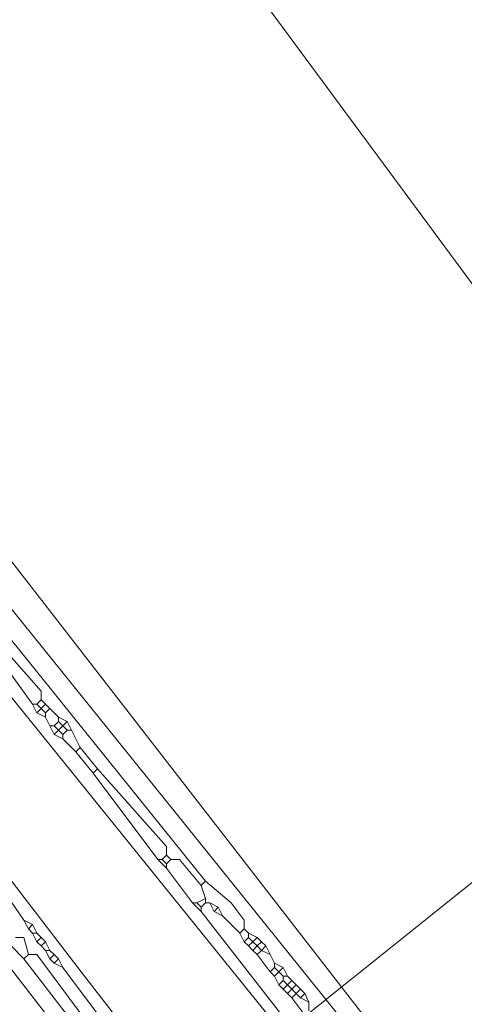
# Model space of a CAD drawing. Header units: metres. Extents: x 92810 to 93633, y 464687 to 465459.
# Tile 227 of 256: x 93218.04 to 93225.39, y 465317.07 to 465333.36. Entities that reach past the tile are written whole.
import ezdxf
from ezdxf.lldxf.tags import DXFTag

# ---------------------------------------------------------------- set-up
doc = ezdxf.new("R2010")
doc.units = ezdxf.units.M
for name, color, linetype, lineweight, transparency in [('B-OI-KL-DATA_KPN-G', 90, 'SI_B_DATA_KPN', 18, 0.4), ('B-OI-KL-ET_HS_LIANDER-G', 10, 'SI_B_ET_HS_LIANDON', 18, 0.4), ('B-OI-KL-GAS_LD_LIANDER-G', 30, 'SI_B_GAS_LD_LIANDER', 18, 0.4), ('B-WE-KL-DATA-G', 90, 'KL-DATA-N', 18, 0.4)]:
    doc.layers.add(name, color=color, linetype=linetype, lineweight=lineweight, transparency=transparency)
doc.styles.get("Standard").update_dxf_attribs({"font": 'isocp.shx'})
tags = doc.linetypes.add('KL-DATA-N', pattern='A,4,-1,[101,NLCS.SHX,S=0.5,R=0,X=0,Y=0],-1,4,-1,["D",Standard,S=1,R=0,X=-0.25,Y=-0.5],-1.5', length=12.5).pattern_tags.tags
tags[18] = DXFTag(74, 10)
doc.linetypes.add('SI_B_DATA_KPN', pattern='A,5,-2,["KPN",Standard,S=1.5,R=0,X=-0.51,Y=-0.75],-8', length=15)
doc.linetypes.add('SI_B_ET_HS_LIANDON', pattern='A,5,-2,["LI-HS",Standard,S=1.5,R=0,X=-0.51,Y=-0.75],-10', length=17)
doc.linetypes.add('SI_B_GAS_LD_LIANDER', pattern='A,5,-2,["LI-G-LD",Standard,S=1.5,R=0,X=-0.51,Y=-0.75],-11', length=18)

msp = doc.modelspace()

# ---------------------------------------------------------------- linework, layer by layer
at = {"layer": 'B-OI-KL-DATA_KPN-G', "flags": 128}
msp.add_lwpolyline([(93224.75, 465315.321), (93224.607, 465315.75), (93217.179, 465325.321), (93214.964, 465328.321), (93202.464, 465345.036)], dxfattribs=at)
at = {"layer": 'B-OI-KL-ET_HS_LIANDER-G'}
for p, q in [((93218.821, 465321.75), (93218.679, 465321.607)), ((93218.821, 465321.75), (93219.036, 465321.321)), ((93222.821, 465317.107), (93222.821, 465316.964))]:
    msp.add_line(p, q, dxfattribs=at)
at = {"layer": 'B-OI-KL-ET_HS_LIANDER-G', "flags": 128}
for points in [[(93203.679, 465338.964), (93203.821, 465339.107), (93207.75, 465335.036), (93213.393, 465328.893), (93217.607, 465323.964), (93220.607, 465320.25), (93235.036, 465302.321), (93236.321, 465300.607), (93238.464, 465297.607), (93241.179, 465294.107), (93245.607, 465288.607), (93249.107, 465284.679), (93249.893, 465283.964), (93251.036, 465282.893), (93251.821, 465282.321), (93255.036, 465280.25), (93257.75, 465278.679), (93261.821, 465276.536), (93263.25, 465275.893), (93267.25, 465274.536), (93268.107, 465274.321), (93273.179, 465273.036)], [(93202.536, 465338.25), (93202.393, 465338.107), (93202.464, 465338.036), (93214.036, 465322.607), (93216.321, 465319.679), (93227.036, 465305.821), (93228.893, 465303.536), (93241.321, 465287.607), (93242.179, 465286.607), (93245.393, 465283.107), (93246.321, 465282.25), (93247.964, 465280.679), (93250.821, 465278.25), (93253.679, 465276.107), (93255.821, 465274.679), (93259.464, 465272.536), (93261.536, 465271.464), (93263.679, 465270.464), (93265.893, 465269.607), (93269.393, 465268.393), (93271.107, 465267.893), (93275.464, 465266.607), (93277.179, 465266.179), (93281.321, 465265.25), (93282.607, 465265.036), (93288.107, 465264.464), (93293.893, 465264.464), (93294.964, 465264.536), (93297.536, 465264.893), (93298.75, 465265.179), (93299.536, 465265.464)], [(93204.179, 465337.393), (93209.607, 465331.75), (93210.607, 465330.607), (93215.464, 465325.107), (93217.464, 465322.679), (93233.679, 465302.607), (93235.036, 465300.821), (93238.536, 465296.036), (93240.607, 465293.393), (93244.393, 465288.607), (93245.679, 465287.107), (93248.464, 465284.036), (93249.893, 465282.679), (93251.036, 465281.75), (93252.964, 465280.464), (93257.893, 465277.536), (93259.536, 465276.679), (93261.679, 465275.607), (93262.607, 465275.25), (93263.679, 465274.75), (93265.179, 465274.25), (93266.964, 465273.679), (93271.25, 465272.607), (93277.179, 465271.25), (93278.036, 465271.107), (93279.25, 465270.964)], [(93204.107, 465337.321), (93211.321, 465327.679), (93219.107, 465317.536), (93232.25, 465300.607), (93239.036, 465292.036), (93242.036, 465288.179), (93243.536, 465286.393), (93245.25, 465284.536), (93247.75, 465282.107), (93250.964, 465279.25), (93251.893, 465278.536), (93254.893, 465276.321), (93256.536, 465275.25), (93260.393, 465273.036), (93262.107, 465272.179), (93264.964, 465270.893), (93265.607, 465270.679), (93269.679, 465269.25), (93270.893, 465268.893), (93277.75, 465266.964)], [(93216.964, 465324.25), (93221.107, 465319.107)], [(93217.821, 465322.893), (93218.393, 465322.25), (93218.393, 465322.107)], [(93217.679, 465322.821), (93218.25, 465322.036)], [(93218.25, 465322.036), (93218.321, 465322.036)], [(93218.25, 465322.036), (93218.321, 465321.893)], [(93218.393, 465322.107), (93218.321, 465322.036)], [(93218.321, 465322.036), (93218.393, 465321.964)], [(93218.393, 465322.107), (93218.464, 465322.036)], [(93218.464, 465322.036), (93218.393, 465321.964)], [(93218.464, 465322.036), (93218.536, 465321.964)], [(93218.393, 465321.964), (93218.321, 465321.893)], [(93218.321, 465321.893), (93218.464, 465321.821)], [(93218.393, 465321.964), (93218.464, 465321.893)], [(93218.536, 465321.964), (93218.464, 465321.893)], [(93218.464, 465321.893), (93218.464, 465321.821)], [(93218.536, 465321.964), (93218.679, 465321.821)], [(93218.464, 465321.821), (93218.536, 465321.679)], [(93218.679, 465321.75), (93218.607, 465321.679)], [(93218.679, 465321.821), (93218.821, 465321.75)], [(93218.679, 465321.821), (93218.679, 465321.75)], [(93218.679, 465321.75), (93218.821, 465321.607)], [(93218.536, 465321.679), (93218.607, 465321.679)], [(93218.536, 465321.679), (93218.607, 465321.536)], [(93218.607, 465321.679), (93218.679, 465321.607)], [(93218.679, 465321.607), (93218.607, 465321.536)], [(93218.679, 465321.607), (93218.75, 465321.536)], [(93218.821, 465321.607), (93218.75, 465321.536)], [(93218.821, 465321.607), (93218.893, 465321.607)], [(93218.607, 465321.536), (93218.75, 465321.464)], [(93218.75, 465321.536), (93218.75, 465321.464)], [(93218.75, 465321.464), (93218.964, 465321.25)], [(93219.036, 465321.321), (93218.964, 465321.25)], [(93218.964, 465321.25), (93219.25, 465320.893)], [(93219.036, 465321.321), (93219.321, 465320.964)], [(93219.321, 465320.964), (93219.25, 465320.893)], [(93219.321, 465320.964), (93220.464, 465319.679), (93220.464, 465319.536)], [(93219.25, 465320.893), (93220.321, 465319.464)], [(93220.321, 465319.464), (93220.393, 465319.464)], [(93220.321, 465319.464), (93220.464, 465319.321)], [(93220.464, 465319.536), (93220.393, 465319.464)], [(93220.393, 465319.464), (93220.464, 465319.393)], [(93220.464, 465319.536), (93220.536, 465319.464)], [(93220.536, 465319.464), (93220.464, 465319.393)], [(93220.536, 465319.464), (93220.679, 465319.464), (93221.036, 465319.036)], [(93220.464, 465319.393), (93220.464, 465319.321)], [(93220.464, 465319.321), (93220.893, 465318.75)], [(93217.607, 465319.179), (93218.107, 465318.464)], [(93221.107, 465319.107), (93221.036, 465319.036)], [(93221.107, 465319.107), (93221.536, 465318.75), (93221.75, 465318.464), (93221.75, 465318.321)], [(93221.036, 465319.036), (93221.107, 465318.821)], [(93221.107, 465318.821), (93220.964, 465318.75)], [(93221.107, 465318.821), (93221.107, 465318.75)], [(93220.893, 465318.75), (93220.964, 465318.75)], [(93220.893, 465318.75), (93221.036, 465318.607)], [(93220.964, 465318.75), (93221.036, 465318.679)], [(93221.107, 465318.75), (93221.036, 465318.679)], [(93221.036, 465318.679), (93221.036, 465318.607)], [(93221.107, 465318.75), (93221.179, 465318.75)], [(93221.179, 465318.75), (93221.321, 465318.679)], [(93221.179, 465318.75), (93221.25, 465318.607)], [(93221.321, 465318.679), (93221.25, 465318.607)], [(93221.321, 465318.679), (93221.393, 465318.536)], [(93218.107, 465318.464), (93218.25, 465318.393)], [(93218.107, 465318.464), (93218.179, 465318.321)], [(93221.036, 465318.607), (93222.821, 465316.321)], [(93221.25, 465318.607), (93221.393, 465318.536)], [(93221.393, 465318.536), (93221.679, 465318.25)], [(93218.25, 465318.393), (93218.179, 465318.321)], [(93218.179, 465318.321), (93218.25, 465318.25)], [(93218.25, 465318.393), (93218.321, 465318.25)], [(93221.75, 465318.321), (93221.679, 465318.25)], [(93221.75, 465318.321), (93221.821, 465318.25)], [(93217.964, 465318.179), (93218.107, 465318.179), (93218.179, 465317.893)], [(93218.25, 465318.25), (93218.321, 465318.25)], [(93218.25, 465318.25), (93218.321, 465318.107)], [(93218.321, 465318.25), (93218.393, 465318.179)], [(93218.393, 465318.179), (93218.321, 465318.107)], [(93218.393, 465318.179), (93218.464, 465318.107)], [(93221.679, 465318.25), (93221.75, 465318.107)], [(93221.821, 465318.179), (93221.75, 465318.107)], [(93221.821, 465318.25), (93221.964, 465318.179)], [(93221.821, 465318.25), (93221.821, 465318.179)], [(93221.821, 465318.179), (93221.893, 465318.107)], [(93221.964, 465318.179), (93221.893, 465318.107)], [(93221.964, 465318.179), (93222.036, 465318.107)], [(93217.893, 465318.036), (93218.107, 465317.821)], [(93218.321, 465318.107), (93218.393, 465318.036)], [(93218.464, 465318.107), (93218.393, 465318.036)], [(93218.393, 465318.036), (93218.464, 465317.964)], [(93218.464, 465318.107), (93218.536, 465317.964)], [(93218.464, 465317.964), (93218.536, 465317.964)], [(93218.464, 465317.964), (93218.536, 465317.821)], [(93218.536, 465317.964), (93218.607, 465317.893)], [(93221.75, 465318.107), (93221.821, 465318.036)], [(93221.893, 465318.107), (93221.821, 465318.036)], [(93221.821, 465318.036), (93221.893, 465317.964)], [(93221.893, 465318.107), (93221.964, 465318.036)], [(93221.964, 465318.036), (93221.893, 465317.964)], [(93221.893, 465317.964), (93221.964, 465317.893)], [(93222.036, 465318.107), (93221.964, 465318.036)], [(93221.964, 465318.036), (93222.036, 465317.964)], [(93222.036, 465317.964), (93221.964, 465317.893)], [(93222.036, 465318.107), (93222.107, 465318.036)], [(93222.107, 465318.036), (93222.036, 465317.964)], [(93222.036, 465317.964), (93222.179, 465317.893)], [(93222.107, 465318.036), (93222.179, 465317.893)], [(93218.179, 465317.893), (93218.107, 465317.821)], [(93218.107, 465317.821), (93220.036, 465315.321)], [(93218.179, 465317.893), (93218.321, 465317.893), (93220.179, 465315.393)], [(93218.607, 465317.893), (93218.536, 465317.821)], [(93218.536, 465317.821), (93218.607, 465317.75)], [(93218.607, 465317.893), (93218.679, 465317.821)], [(93218.679, 465317.821), (93218.607, 465317.75)], [(93218.679, 465317.821), (93218.75, 465317.679)], [(93221.964, 465317.893), (93222.179, 465317.607)], [(93222.179, 465317.893), (93222.25, 465317.75)], [(93218.607, 465317.75), (93218.75, 465317.679)], [(93218.75, 465317.679), (93221.536, 465313.964), (93223.107, 465312.036), (93223.536, 465311.464)], [(93222.25, 465317.679), (93222.179, 465317.607)], [(93222.25, 465317.75), (93222.393, 465317.679)], [(93222.25, 465317.75), (93222.25, 465317.679)], [(93222.25, 465317.679), (93222.321, 465317.607)], [(93222.393, 465317.679), (93222.321, 465317.607)], [(93222.393, 465317.679), (93222.464, 465317.536)], [(93222.179, 465317.607), (93222.25, 465317.536)], [(93222.321, 465317.607), (93222.25, 465317.536)], [(93222.25, 465317.536), (93222.321, 465317.393)], [(93222.321, 465317.607), (93222.393, 465317.536)], [(93222.393, 465317.536), (93222.464, 465317.536)], [(93222.393, 465317.536), (93222.393, 465317.464)], [(93222.464, 465317.536), (93222.536, 465317.464)], [(93222.393, 465317.464), (93222.321, 465317.393)], [(93222.321, 465317.393), (93222.393, 465317.321)], [(93222.393, 465317.464), (93222.464, 465317.393)], [(93222.464, 465317.393), (93222.393, 465317.321)], [(93222.393, 465317.321), (93222.464, 465317.25)], [(93222.536, 465317.464), (93222.464, 465317.393)], [(93222.464, 465317.393), (93222.536, 465317.321)], [(93222.536, 465317.321), (93222.464, 465317.25)], [(93222.536, 465317.464), (93222.607, 465317.393)], [(93222.607, 465317.393), (93222.536, 465317.321)], [(93222.536, 465317.321), (93222.607, 465317.25)], [(93222.607, 465317.393), (93222.679, 465317.321)], [(93222.679, 465317.321), (93222.607, 465317.25)], [(93222.679, 465317.321), (93222.75, 465317.25)], [(93222.464, 465317.25), (93222.536, 465317.179)], [(93222.607, 465317.25), (93222.536, 465317.179)], [(93222.536, 465317.179), (93222.75, 465316.893)], [(93222.607, 465317.25), (93222.679, 465317.179)], [(93222.75, 465317.25), (93222.679, 465317.179)], [(93222.679, 465317.179), (93222.821, 465317.107)], [(93222.75, 465317.25), (93222.821, 465317.107)]]:
    msp.add_lwpolyline(points, dxfattribs=at)
at = {"layer": 'B-OI-KL-GAS_LD_LIANDER-G', "flags": 128}
msp.add_lwpolyline([(93233.75, 465325.679), (93219.036, 465313.893)], dxfattribs=at)
at = {"layer": 'B-WE-KL-DATA-G'}
msp.add_lwpolyline([(93209.798, 465350.255), (93231.5, 465320.9), (93228.7, 465318.6), (93236.1, 465309.1), (93198.7, 465281.1), (93202.5, 465276.3)], dxfattribs=at)

doc.saveas('drawing.dxf')
